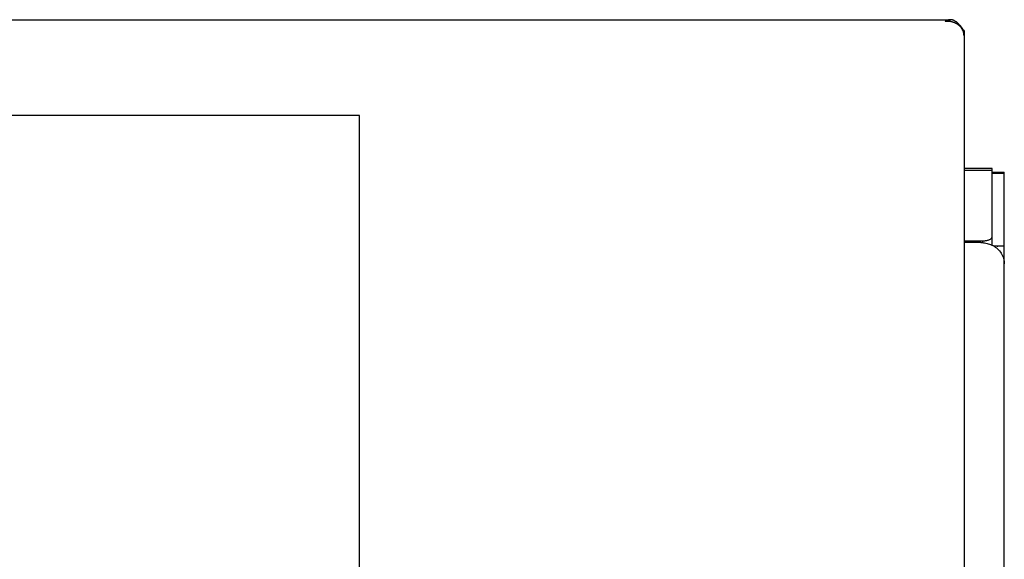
# Model space of a CAD drawing. Header units: inches. Extents: x 0 to 227, y 0 to 147.
# Tile 194 of 247: x 99.55 to 105.66, y 90.34 to 93.69. Entities that reach past the tile are written whole.
import ezdxf

# ---------------------------------------------------------------- set-up
doc = ezdxf.new("R2010")
doc.units = ezdxf.units.IN
doc.header["$LTSCALE"] = 12.466667
doc.header["$MEASUREMENT"] = 0
doc.linetypes.add('PHANTOM', pattern=[0.8, 0.45, -0.05, 0.1, -0.05, 0.1, -0.05])
doc.layers.get('0').update_dxf_attribs({"linetype": 'CONTINUOUS'})
doc.layers.add('AVAILABLE_DOOR_SPACE', color=7, linetype='CONTINUOUS')

msp = doc.modelspace()

# ---------------------------------------------------------------- linework, layer by layer
at = {"color": 3, "linetype": 'Continuous'}
for p, q in [((46.1198, 93.6877), (105.3258, 93.6877)), ((105.4103, 93.5885), (105.4103, 83.1097)), ((105.6603, 46.5577), (105.6603, 92.7411)), ((105.5153, 92.3038), (105.4103, 92.3038)), ((105.5821, 92.289), (105.5888, 92.2857)), ((105.6443, 92.2836), (105.6551, 92.2843)), ((105.6602, 92.2845), (105.6603, 92.2844))]:
    msp.add_line(p, q, dxfattribs=at)
at = {"color": 7, "linetype": 'Continuous'}
for p, q in [((105.4103, 93.6202), (105.4103, 93.5885)), ((105.5853, 92.7641), (105.4103, 92.7641)), ((105.5853, 92.7505), (105.4103, 92.7505)), ((105.5853, 92.2874), (105.5853, 92.7641)), ((105.5853, 92.7411), (105.6603, 92.7411)), ((105.5853, 92.7353), (105.6603, 92.7353)), ((105.4103, 92.3152), (105.5253, 92.3152)), ((105.5253, 92.3152), (105.5253, 92.3035)), ((105.5942, 92.2844), (105.6575, 92.2844))]:
    msp.add_line(p, q, dxfattribs=at)
at = {"color": 3, "linetype": 'Continuous'}
for points in [[(105.3258, 93.6877), (105.3248, 93.6877), (105.3225, 93.6876), (105.3203, 93.6874), (105.318, 93.6871), (105.3158, 93.6867), (105.3135, 93.6861), (105.3113, 93.6855), (105.309, 93.6848), (105.3068, 93.6839), (105.3045, 93.683), (105.3023, 93.6819), (105.3, 93.6808), (105.2978, 93.6795), (105.2955, 93.6782), (105.2933, 93.6767)], [(105.4103, 93.6202), (105.408, 93.6233), (105.4058, 93.6265), (105.4035, 93.6295), (105.4013, 93.6326), (105.399, 93.6355), (105.3968, 93.6385), (105.3945, 93.6413), (105.3923, 93.6441), (105.39, 93.6468), (105.3878, 93.6495), (105.3855, 93.652), (105.3833, 93.6545), (105.381, 93.657), (105.3788, 93.6593), (105.3765, 93.6616), (105.3743, 93.6638), (105.372, 93.6659), (105.3698, 93.6679), (105.3675, 93.6698), (105.3653, 93.6716), (105.363, 93.6734), (105.3608, 93.675), (105.3585, 93.6766), (105.3563, 93.678), (105.354, 93.6794), (105.3518, 93.6807), (105.3495, 93.6818), (105.3473, 93.6829), (105.345, 93.6838), (105.3428, 93.6847), (105.3405, 93.6854), (105.3383, 93.6861), (105.336, 93.6866), (105.3338, 93.687), (105.3315, 93.6874), (105.3293, 93.6876), (105.327, 93.6877), (105.3258, 93.6877)], [(105.4103, 93.5885), (105.4102, 93.5912), (105.4101, 93.594), (105.4098, 93.5967), (105.4095, 93.5995), (105.4091, 93.6022), (105.4085, 93.6049), (105.4079, 93.6076), (105.4071, 93.6103), (105.4063, 93.6129), (105.4054, 93.6156), (105.4044, 93.6182), (105.4032, 93.6208), (105.402, 93.6233), (105.4007, 93.6259), (105.3993, 93.6283), (105.3978, 93.6308), (105.3963, 93.6332), (105.3946, 93.6356), (105.3929, 93.6379), (105.391, 93.6402), (105.3891, 93.6424), (105.3871, 93.6446), (105.3851, 93.6467), (105.3829, 93.6487), (105.3807, 93.6507), (105.3784, 93.6527), (105.376, 93.6546), (105.3736, 93.6564), (105.3711, 93.6581), (105.3685, 93.6598), (105.3659, 93.6614), (105.3632, 93.663), (105.3604, 93.6645), (105.3576, 93.6659), (105.3547, 93.6672), (105.3518, 93.6685), (105.3488, 93.6696), (105.3458, 93.6707), (105.3427, 93.6717), (105.3396, 93.6727), (105.3365, 93.6735), (105.3333, 93.6743), (105.3301, 93.675), (105.3268, 93.6756), (105.3236, 93.6761), (105.3203, 93.6765), (105.3169, 93.6769), (105.3136, 93.6771), (105.3102, 93.6773), (105.3069, 93.6773), (105.3035, 93.6773), (105.3001, 93.6772), (105.2967, 93.677), (105.2933, 93.6767)], [(105.5153, 92.3038), (105.523, 92.3036), (105.5307, 92.3031), (105.5383, 92.3021), (105.5459, 92.3009), (105.5534, 92.2992), (105.5608, 92.2972), (105.568, 92.2948), (105.5752, 92.2921), (105.5821, 92.289)], [(105.5888, 92.2857), (105.5915, 92.285), (105.5944, 92.2844)], [(105.5888, 92.2857), (105.5968, 92.2811), (105.6044, 92.2761), (105.6116, 92.2706), (105.6185, 92.2647), (105.6249, 92.2585), (105.6308, 92.2519), (105.6362, 92.2449), (105.6412, 92.2376), (105.6456, 92.2301), (105.6494, 92.2223), (105.6527, 92.2143), (105.6554, 92.2062), (105.6575, 92.1978), (105.6591, 92.1894)], [(105.5944, 92.2844), (105.5977, 92.2839), (105.6012, 92.2835), (105.605, 92.2832), (105.6089, 92.283), (105.6129, 92.2829), (105.617, 92.2828), (105.621, 92.2828), (105.6248, 92.2829), (105.6286, 92.2829), (105.6322, 92.2831), (105.6356, 92.2832), (105.6388, 92.2833), (105.6443, 92.2836)], [(105.6551, 92.2843), (105.6565, 92.2844), (105.6577, 92.2845), (105.6586, 92.2845), (105.6593, 92.2845), (105.6598, 92.2845), (105.6602, 92.2845)], [(105.6591, 92.1894), (105.66, 92.1809), (105.6603, 92.1724)]]:
    msp.add_lwpolyline(points, dxfattribs=at)
at = {"color": 7, "linetype": 'Continuous'}
msp.add_lwpolyline([(105.5253, 92.3152), (105.53, 92.3153), (105.5347, 92.3155), (105.5393, 92.3159), (105.5438, 92.3165), (105.5483, 92.3172), (105.5525, 92.318), (105.5566, 92.319), (105.5606, 92.3201), (105.5643, 92.3213), (105.5677, 92.3227), (105.5709, 92.3241), (105.5738, 92.3257), (105.5764, 92.3273), (105.5788, 92.3291), (105.5807, 92.3309), (105.5824, 92.3328), (105.5836, 92.3347), (105.5846, 92.3366), (105.5851, 92.3386), (105.5853, 92.3406)], dxfattribs=at)
at = {"layer": 'AVAILABLE_DOOR_SPACE', "color": 4, "linetype": 'PHANTOM'}
for p, q in [((101.6603, 93.0923), (49.7853, 93.0923)), ((101.6603, 89.2887), (101.6603, 93.0923))]:
    msp.add_line(p, q, dxfattribs=at)

doc.saveas('drawing.dxf')
